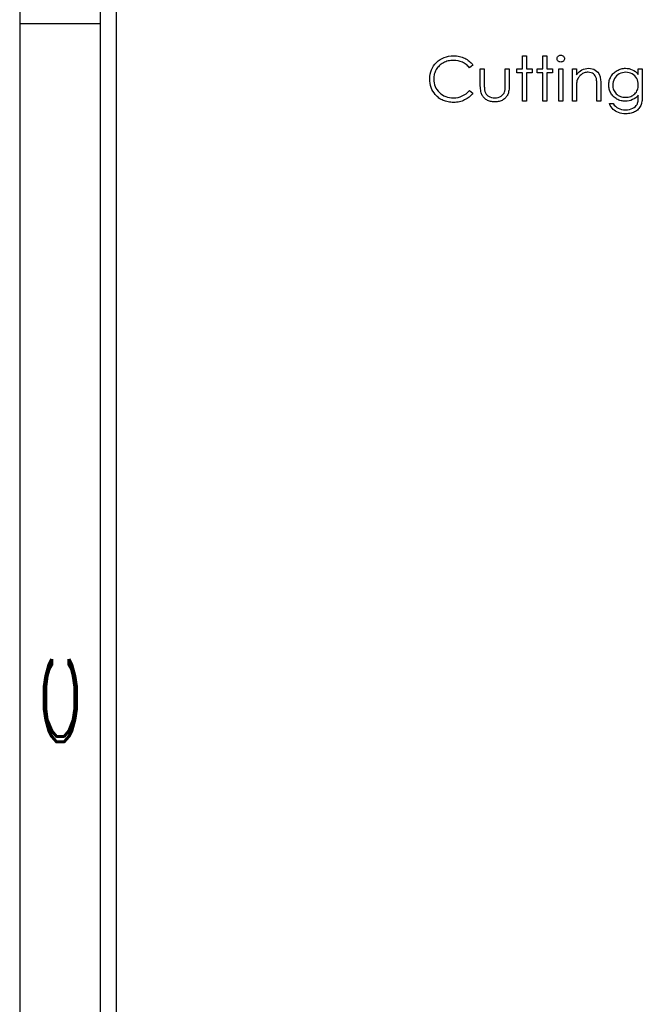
# Model space of a CAD drawing. Header units: inches. Extents: x 1694 to 2505, y -239 to -56.
# Tile 155 of 179: x 1829.64 to 1831.57, y -83.96 to -80.9. Entities that reach past the tile are written whole.
import ezdxf

# ---------------------------------------------------------------- set-up
doc = ezdxf.new("R2010")
doc.units = ezdxf.units.IN
doc.header["$LTSCALE"] = 0.5
doc.header["$MEASUREMENT"] = 0
doc.layers.add('SID-M-D', color=42, linetype='Continuous')
doc.layers.add('SID-M-S', color=105, linetype='Continuous')
doc.styles.add('R', font='ROMAND.SHX')

# ---------------------------------------------------------------- blocks, each defined once
blk = doc.blocks.new('*U21')
at = {"layer": 'SID-M-S'}
for p, q in [((-34.55, 22), (-34.55, 0)), ((-34.3, 22), (-34.3, 0)), ((-34.25, 22), (-34.25, 0)), ((-34.55, 11), (-34.3, 11))]:
    blk.add_line(p, q, dxfattribs=at)
at = {"layer": 'SID-M-D', "style": 'R', "width": 4}
blk.add_text('C', height=0.1, rotation=90, dxfattribs=at).set_placement((-34.3738, 8.7151))

msp = doc.modelspace()

# ---------------------------------------------------------------- linework, layer by layer
at = {"color": 7, "linetype": 'Continuous'}
for p, q in [((1830.95149, -81.02264), (1830.95795, -81.01972)), ((1830.95795, -81.01972), (1830.96474, -81.01746)), ((1830.96474, -81.01746), (1830.97186, -81.01585)), ((1830.97186, -81.01585), (1830.97934, -81.01489)), ((1830.97934, -81.01489), (1830.98712, -81.01456)), ((1830.98712, -81.01456), (1830.99187, -81.01467)), ((1830.99187, -81.01467), (1830.99651, -81.01503)), ((1830.99651, -81.01503), (1831.00101, -81.01563)), ((1831.00101, -81.01563), (1831.0054, -81.01646)), ((1831.0054, -81.01646), (1831.00968, -81.01751)), ((1831.00968, -81.01751), (1831.01384, -81.01884)), ((1831.01384, -81.01884), (1831.0179, -81.02038)), ((1831.0179, -81.02038), (1831.02182, -81.02215)), ((1831.02182, -81.02215), (1831.0256, -81.02414)), ((1831.20094, -81.05519), (1831.20094, -81.01456)), ((1831.20095, -81.01456), (1831.21331, -81.01456)), ((1831.21331, -81.01456), (1831.21331, -81.05519)), ((1831.26454, -81.05519), (1831.26454, -81.01456)), ((1831.26455, -81.01456), (1831.2769, -81.01456)), ((1831.2769, -81.01456), (1831.2769, -81.05519)), ((1831.3087, -81.02345), (1831.30892, -81.02132)), ((1831.30892, -81.02132), (1831.30956, -81.01936)), ((1831.30956, -81.01936), (1831.31061, -81.01754)), ((1831.31061, -81.01754), (1831.31207, -81.01591)), ((1831.31207, -81.01591), (1831.31384, -81.01456)), ((1831.31384, -81.01456), (1831.3158, -81.01356)), ((1831.3158, -81.01356), (1831.31787, -81.01298)), ((1831.31787, -81.01298), (1831.32013, -81.01279)), ((1831.32014, -81.01279), (1831.32242, -81.01298)), ((1831.32242, -81.01298), (1831.32455, -81.01356)), ((1831.32455, -81.01356), (1831.32651, -81.01456)), ((1831.32651, -81.01456), (1831.32827, -81.01591)), ((1831.32827, -81.01591), (1831.32976, -81.01754)), ((1831.32976, -81.01754), (1831.33081, -81.01936)), ((1831.33081, -81.01936), (1831.33145, -81.02132)), ((1831.33145, -81.02132), (1831.33167, -81.02345)), ((1830.91828, -81.05831), (1830.92124, -81.0521)), ((1830.92124, -81.0521), (1830.92488, -81.04616)), ((1830.92488, -81.04616), (1830.92916, -81.04056)), ((1830.92916, -81.04056), (1830.93413, -81.03523)), ((1830.93413, -81.03523), (1830.93959, -81.03037)), ((1830.93752, -81.05124), (1830.93526, -81.05431)), ((1830.93998, -81.04837), (1830.93752, -81.05124)), ((1830.93959, -81.03037), (1830.94536, -81.02618)), ((1830.94266, -81.04567), (1830.93998, -81.04837)), ((1830.94553, -81.04313), (1830.94266, -81.04567)), ((1830.94536, -81.02618), (1830.95149, -81.02264)), ((1830.94859, -81.04075), (1830.94553, -81.04313)), ((1830.95185, -81.03854), (1830.94859, -81.04075)), ((1830.95533, -81.0365), (1830.95185, -81.03854)), ((1830.95894, -81.03468), (1830.95533, -81.0365)), ((1830.96261, -81.03308), (1830.95894, -81.03468)), ((1830.96637, -81.03175), (1830.96261, -81.03308)), ((1830.97023, -81.03065), (1830.96637, -81.03175)), ((1830.97412, -81.02979), (1830.97023, -81.03065)), ((1830.97813, -81.02919), (1830.97412, -81.02979)), ((1830.98221, -81.0288), (1830.97813, -81.02919)), ((1830.98635, -81.02869), (1830.98221, -81.0288)), ((1830.99386, -81.02905), (1830.98635, -81.02869)), ((1831.00104, -81.03015), (1830.99386, -81.02905)), ((1831.00791, -81.03197), (1831.00104, -81.03015)), ((1831.01448, -81.03454), (1831.00791, -81.03197)), ((1831.01763, -81.03609), (1831.01448, -81.03454)), ((1831.02066, -81.0378), (1831.01763, -81.03609)), ((1831.02356, -81.03968), (1831.02066, -81.0378)), ((1831.02638, -81.04172), (1831.02356, -81.03968)), ((1831.0256, -81.02414), (1831.02922, -81.02632)), ((1831.02905, -81.04395), (1831.02638, -81.04172)), ((1831.03162, -81.04636), (1831.02905, -81.04395)), ((1831.02922, -81.02632), (1831.03267, -81.02869)), ((1831.03408, -81.04892), (1831.03162, -81.04636)), ((1831.03267, -81.02869), (1831.03593, -81.03123)), ((1831.03642, -81.05166), (1831.03408, -81.04892)), ((1831.03593, -81.03123), (1831.03902, -81.03399)), ((1831.04725, -81.04337), (1831.03642, -81.05166)), ((1831.03902, -81.03399), (1831.04194, -81.03692)), ((1831.04194, -81.03692), (1831.04468, -81.04006)), ((1831.04468, -81.04006), (1831.04724, -81.04337)), ((1831.30892, -81.02552), (1831.3087, -81.02345)), ((1831.30956, -81.02745), (1831.30892, -81.02552)), ((1831.31061, -81.02924), (1831.30956, -81.02745)), ((1831.31207, -81.03087), (1831.31061, -81.02924)), ((1831.31384, -81.03222), (1831.31207, -81.03087)), ((1831.3158, -81.03322), (1831.31384, -81.03222)), ((1831.31787, -81.0338), (1831.3158, -81.03322)), ((1831.32013, -81.03399), (1831.31787, -81.0338)), ((1831.32242, -81.0338), (1831.32013, -81.03399)), ((1831.32455, -81.03322), (1831.32242, -81.0338)), ((1831.32651, -81.03222), (1831.32455, -81.03322)), ((1831.32827, -81.03087), (1831.32651, -81.03222)), ((1831.32976, -81.02924), (1831.32827, -81.03087)), ((1831.33081, -81.02745), (1831.32976, -81.02924)), ((1831.33145, -81.02552), (1831.33081, -81.02745)), ((1831.33167, -81.02345), (1831.33145, -81.02552)), ((1830.91298, -81.08619), (1830.91331, -81.07876)), ((1830.91331, -81.07876), (1830.91431, -81.07164)), ((1830.91431, -81.07164), (1830.91596, -81.06482)), ((1830.91596, -81.06482), (1830.91828, -81.05831)), ((1830.92546, -81.08307), (1830.92535, -81.08713)), ((1830.92585, -81.07909), (1830.92546, -81.08307)), ((1830.92645, -81.07526), (1830.92585, -81.07909)), ((1830.92731, -81.0715), (1830.92645, -81.07526)), ((1830.92841, -81.06783), (1830.92731, -81.0715)), ((1830.92976, -81.0643), (1830.92841, -81.06783)), ((1830.93134, -81.06085), (1830.92976, -81.0643)), ((1830.93319, -81.05751), (1830.93134, -81.06085)), ((1830.93526, -81.05431), (1830.93319, -81.05751)), ((1831.07021, -81.05519), (1831.08258, -81.05519)), ((1831.07021, -81.1033), (1831.07021, -81.05519)), ((1831.08258, -81.05519), (1831.08258, -81.10189)), ((1831.14794, -81.10189), (1831.14794, -81.05519)), ((1831.14794, -81.05519), (1831.16031, -81.05519)), ((1831.16031, -81.05519), (1831.16031, -81.10421)), ((1831.18327, -81.06756), (1831.18327, -81.05519)), ((1831.18327, -81.05519), (1831.20094, -81.05519)), ((1831.20094, -81.06756), (1831.18327, -81.06756)), ((1831.20094, -81.15589), (1831.20094, -81.06756)), ((1831.21331, -81.05519), (1831.23097, -81.05519)), ((1831.23097, -81.06756), (1831.21331, -81.06756)), ((1831.21331, -81.06756), (1831.21331, -81.15589)), ((1831.23097, -81.05519), (1831.23097, -81.06756)), ((1831.24687, -81.06756), (1831.24687, -81.05519)), ((1831.24687, -81.05519), (1831.26454, -81.05519)), ((1831.26454, -81.06756), (1831.24687, -81.06756)), ((1831.26454, -81.15589), (1831.26454, -81.06756)), ((1831.2769, -81.05519), (1831.29457, -81.05519)), ((1831.29457, -81.06756), (1831.2769, -81.06756)), ((1831.2769, -81.06756), (1831.2769, -81.15589)), ((1831.29457, -81.05519), (1831.29457, -81.06756)), ((1831.314, -81.15589), (1831.314, -81.05519)), ((1831.31402, -81.05519), (1831.32637, -81.05519)), ((1831.32637, -81.05519), (1831.32637, -81.15589)), ((1831.3564, -81.15589), (1831.3564, -81.05519)), ((1831.35641, -81.05519), (1831.36877, -81.05519)), ((1831.36877, -81.05519), (1831.36877, -81.07335)), ((1831.36877, -81.07335), (1831.37282, -81.06849)), ((1831.37282, -81.06849), (1831.37708, -81.06433)), ((1831.37534, -81.08205), (1831.37387, -81.08448)), ((1831.37702, -81.07973), (1831.37534, -81.08205)), ((1831.3789, -81.07752), (1831.37702, -81.07973)), ((1831.37708, -81.06433), (1831.38155, -81.0609)), ((1831.38097, -81.07545), (1831.3789, -81.07752)), ((1831.38326, -81.07346), (1831.38097, -81.07545)), ((1831.38155, -81.0609), (1831.38624, -81.05817)), ((1831.38569, -81.07167), (1831.38326, -81.07346)), ((1831.3882, -81.07009), (1831.38569, -81.07167)), ((1831.38624, -81.05817), (1831.39113, -81.0561)), ((1831.39079, -81.0688), (1831.3882, -81.07009)), ((1831.39347, -81.06769), (1831.39079, -81.0688)), ((1831.39113, -81.0561), (1831.39623, -81.05461)), ((1831.3962, -81.06687), (1831.39347, -81.06769)), ((1831.39905, -81.06626), (1831.3962, -81.06687)), ((1831.39623, -81.05461), (1831.40156, -81.05373)), ((1831.40195, -81.0659), (1831.39905, -81.06626)), ((1831.40156, -81.05373), (1831.40708, -81.05342)), ((1831.40493, -81.06579), (1831.40195, -81.0659)), ((1831.40995, -81.06609), (1831.40493, -81.06579)), ((1831.40708, -81.05342), (1831.41266, -81.05378)), ((1831.41448, -81.06703), (1831.40995, -81.06609)), ((1831.41266, -81.05378), (1831.4179, -81.05483)), ((1831.41851, -81.06858), (1831.41448, -81.06703)), ((1831.4179, -81.05483), (1831.42281, -81.05662)), ((1831.42204, -81.07076), (1831.41851, -81.06858)), ((1831.42505, -81.07355), (1831.42204, -81.07076)), ((1831.42281, -81.05662), (1831.4274, -81.05911)), ((1831.42753, -81.07694), (1831.42505, -81.07355)), ((1831.4274, -81.05911), (1831.43154, -81.0622)), ((1831.42949, -81.08097), (1831.42753, -81.07694)), ((1831.4309, -81.08561), (1831.42949, -81.08097)), ((1831.43154, -81.0622), (1831.43512, -81.06579)), ((1831.43512, -81.06579), (1831.43811, -81.06987)), ((1831.43811, -81.06987), (1831.44051, -81.07446)), ((1831.44051, -81.07446), (1831.4415, -81.07702)), ((1831.4415, -81.07702), (1831.44236, -81.07995)), ((1831.44236, -81.07995), (1831.44307, -81.08318)), ((1831.44307, -81.08318), (1831.44368, -81.08677)), ((1831.47336, -81.08547), (1831.47476, -81.08241)), ((1831.47476, -81.08241), (1831.47639, -81.07937)), ((1831.47639, -81.07937), (1831.47821, -81.07644)), ((1831.47821, -81.07644), (1831.4802, -81.07368)), ((1831.4802, -81.07368), (1831.48235, -81.07109)), ((1831.48235, -81.07109), (1831.48467, -81.06863)), ((1831.48467, -81.06863), (1831.48716, -81.06634)), ((1831.48716, -81.06634), (1831.48981, -81.06422)), ((1831.49014, -81.08122), (1831.48718, -81.08561)), ((1831.48981, -81.06422), (1831.49262, -81.06223)), ((1831.49359, -81.07733), (1831.49014, -81.08122)), ((1831.49262, -81.06223), (1831.4956, -81.06041)), ((1831.49754, -81.07393), (1831.49359, -81.07733)), ((1831.4956, -81.06041), (1831.49869, -81.05878)), ((1831.50201, -81.07106), (1831.49754, -81.07393)), ((1831.49869, -81.05878), (1831.50181, -81.05734)), ((1831.50181, -81.05734), (1831.50499, -81.05616)), ((1831.50684, -81.06874), (1831.50201, -81.07106)), ((1831.50499, -81.05616), (1831.50819, -81.05516)), ((1831.51183, -81.06711), (1831.50684, -81.06874)), ((1831.50819, -81.05516), (1831.51145, -81.05442)), ((1831.51145, -81.05442), (1831.51476, -81.05386)), ((1831.51705, -81.06612), (1831.51183, -81.06711)), ((1831.51476, -81.05386), (1831.5181, -81.05353)), ((1831.52247, -81.06579), (1831.51705, -81.06612)), ((1831.5181, -81.05353), (1831.52147, -81.05342)), ((1831.52147, -81.05342), (1831.52702, -81.0537)), ((1831.52765, -81.06612), (1831.52246, -81.06579)), ((1831.52702, -81.0537), (1831.53237, -81.0545)), ((1831.53267, -81.06706), (1831.52765, -81.06612)), ((1831.53237, -81.0545), (1831.53753, -81.05582)), ((1831.5375, -81.06869), (1831.53267, -81.06706)), ((1831.54217, -81.07092), (1831.5375, -81.06869)), ((1831.53753, -81.05582), (1831.5425, -81.0577)), ((1831.5465, -81.07371), (1831.54217, -81.07092)), ((1831.5425, -81.0577), (1831.54733, -81.06024)), ((1831.55029, -81.07697), (1831.5465, -81.07371)), ((1831.54733, -81.06024), (1831.55211, -81.06361)), ((1831.55357, -81.08069), (1831.55029, -81.07697)), ((1831.55211, -81.06361), (1831.55674, -81.0678)), ((1831.55633, -81.08489), (1831.55357, -81.08069)), ((1831.55674, -81.0678), (1831.56133, -81.0728)), ((1831.56133, -81.05519), (1831.57369, -81.05519)), ((1831.56133, -81.0728), (1831.56133, -81.05519)), ((1831.57369, -81.05519), (1831.57369, -81.1351)), ((1830.91326, -81.09325), (1830.91298, -81.08619)), ((1830.91409, -81.10004), (1830.91326, -81.09325)), ((1830.91544, -81.10659), (1830.91409, -81.10004)), ((1830.91734, -81.11285), (1830.91544, -81.10659)), ((1830.9198, -81.11887), (1830.91734, -81.11285)), ((1830.92535, -81.08713), (1830.92562, -81.09323)), ((1830.92562, -81.09323), (1830.92645, -81.09905)), ((1830.92645, -81.09905), (1830.92781, -81.10463)), ((1830.92781, -81.10463), (1830.92974, -81.10993)), ((1830.92974, -81.10993), (1830.93219, -81.11501)), ((1831.07029, -81.10846), (1831.07021, -81.1033)), ((1831.07051, -81.11329), (1831.07029, -81.10846)), ((1831.0709, -81.11777), (1831.07051, -81.11329)), ((1831.08258, -81.10189), (1831.0826, -81.10601)), ((1831.0826, -81.10601), (1831.08269, -81.10976)), ((1831.08269, -81.10976), (1831.08285, -81.11321)), ((1831.08285, -81.11321), (1831.08307, -81.11633)), ((1831.14766, -81.11412), (1831.1478, -81.11045)), ((1831.1478, -81.11045), (1831.14791, -81.10637)), ((1831.14791, -81.10637), (1831.14794, -81.10189)), ((1831.16, -81.1139), (1831.15962, -81.11829)), ((1831.16022, -81.10921), (1831.16, -81.1139)), ((1831.16031, -81.10421), (1831.16022, -81.10921)), ((1831.36888, -81.11042), (1831.36879, -81.11476)), ((1831.36904, -81.10648), (1831.36888, -81.11042)), ((1831.36924, -81.10292), (1831.36904, -81.10648)), ((1831.36951, -81.09971), (1831.36924, -81.10292)), ((1831.36984, -81.09693), (1831.36951, -81.09971)), ((1831.37023, -81.0945), (1831.36984, -81.09693)), ((1831.37067, -81.09245), (1831.37023, -81.0945)), ((1831.37153, -81.08969), (1831.37067, -81.09245)), ((1831.3726, -81.08702), (1831.37153, -81.08969)), ((1831.37387, -81.08448), (1831.3726, -81.08702)), ((1831.43123, -81.08721), (1831.4309, -81.08561)), ((1831.43154, -81.0892), (1831.43123, -81.08721)), ((1831.43178, -81.09151), (1831.43154, -81.0892)), ((1831.43201, -81.09419), (1831.43178, -81.09151)), ((1831.43217, -81.09726), (1831.43201, -81.09419)), ((1831.43228, -81.10065), (1831.43217, -81.09726)), ((1831.43234, -81.10441), (1831.43228, -81.10065)), ((1831.43236, -81.10852), (1831.43234, -81.10441)), ((1831.43236, -81.15589), (1831.43236, -81.10852)), ((1831.44368, -81.08677), (1831.44412, -81.09069)), ((1831.44412, -81.09069), (1831.44445, -81.09494)), ((1831.44445, -81.09494), (1831.44468, -81.09955)), ((1831.44468, -81.09955), (1831.44473, -81.10446)), ((1831.44473, -81.10446), (1831.44473, -81.15589)), ((1831.46946, -81.10521), (1831.46957, -81.10178)), ((1831.46957, -81.10863), (1831.46946, -81.10521)), ((1831.46957, -81.10178), (1831.4699, -81.09839)), ((1831.46988, -81.112), (1831.46957, -81.10863)), ((1831.4704, -81.11528), (1831.46988, -81.112)), ((1831.4699, -81.09839), (1831.47043, -81.09508)), ((1831.47043, -81.09508), (1831.4712, -81.09182)), ((1831.4712, -81.09182), (1831.47217, -81.08862)), ((1831.47217, -81.08862), (1831.47336, -81.08547)), ((1831.48216, -81.1004), (1831.48183, -81.1057)), ((1831.48183, -81.1057), (1831.48199, -81.10971)), ((1831.48199, -81.10971), (1831.48252, -81.11354)), ((1831.48318, -81.09527), (1831.48216, -81.1004)), ((1831.48252, -81.11354), (1831.4834, -81.11721)), ((1831.48484, -81.09036), (1831.48318, -81.09527)), ((1831.48718, -81.08561), (1831.48484, -81.09036)), ((1831.55851, -81.08944), (1831.55633, -81.08489)), ((1831.56008, -81.09433), (1831.55851, -81.08944)), ((1831.55981, -81.11702), (1831.56064, -81.11321)), ((1831.56102, -81.09949), (1831.56008, -81.09433)), ((1831.56064, -81.11321), (1831.56116, -81.10921)), ((1831.56133, -81.10499), (1831.56102, -81.09949)), ((1831.56116, -81.10921), (1831.56133, -81.10499)), ((1830.92281, -81.12461), (1830.9198, -81.11887)), ((1830.92637, -81.1301), (1830.92281, -81.12461)), ((1830.93045, -81.13532), (1830.92637, -81.1301)), ((1830.9331, -81.13825), (1830.93045, -81.13532)), ((1830.93219, -81.11501), (1830.93523, -81.11981)), ((1830.93589, -81.14098), (1830.9331, -81.13825)), ((1830.93523, -81.11981), (1830.93879, -81.12436)), ((1830.93879, -81.14352), (1830.93589, -81.14098)), ((1830.93879, -81.12436), (1830.9429, -81.12864)), ((1830.9418, -81.14587), (1830.93879, -81.14352)), ((1830.9429, -81.12864), (1830.94743, -81.13253)), ((1830.94743, -81.13253), (1830.95226, -81.13593)), ((1830.95226, -81.13593), (1830.95737, -81.13877)), ((1830.95737, -81.13877), (1830.96275, -81.14112)), ((1830.96275, -81.14112), (1830.96844, -81.14294)), ((1830.96844, -81.14294), (1830.9744, -81.14424)), ((1830.9744, -81.14424), (1830.98067, -81.14504)), ((1830.99441, -81.14493), (1831.00131, -81.14385)), ((1831.00131, -81.14385), (1831.00791, -81.14206)), ((1831.00791, -81.14206), (1831.01423, -81.13954)), ((1831.01423, -81.13954), (1831.02022, -81.13631)), ((1831.02022, -81.13631), (1831.02593, -81.13237)), ((1831.02593, -81.13237), (1831.03132, -81.1277)), ((1831.03132, -81.1277), (1831.03642, -81.12232)), ((1831.03571, -81.14275), (1831.03242, -81.14534)), ((1831.03883, -81.13999), (1831.03571, -81.14275)), ((1831.03642, -81.12232), (1831.04724, -81.13052)), ((1831.04178, -81.13703), (1831.03883, -81.13999)), ((1831.04459, -81.13386), (1831.04178, -81.13703)), ((1831.04724, -81.13052), (1831.04459, -81.13386)), ((1831.07145, -81.12193), (1831.0709, -81.11777)), ((1831.07214, -81.12574), (1831.07145, -81.12193)), ((1831.073, -81.12925), (1831.07214, -81.12574)), ((1831.07402, -81.1324), (1831.073, -81.12925)), ((1831.07518, -81.13521), (1831.07402, -81.1324)), ((1831.0765, -81.13778), (1831.07518, -81.13521)), ((1831.07799, -81.14021), (1831.0765, -81.13778)), ((1831.07962, -81.1425), (1831.07799, -81.14021)), ((1831.08142, -81.14465), (1831.07962, -81.1425)), ((1831.08307, -81.11633), (1831.08335, -81.11909)), ((1831.08335, -81.11909), (1831.08368, -81.12155)), ((1831.08368, -81.12155), (1831.08407, -81.12365)), ((1831.08407, -81.12365), (1831.08454, -81.12544)), ((1831.08454, -81.12544), (1831.08536, -81.12768)), ((1831.08536, -81.12768), (1831.08633, -81.1298)), ((1831.08633, -81.1298), (1831.08749, -81.13179)), ((1831.08749, -81.13179), (1831.08879, -81.13367)), ((1831.08879, -81.13367), (1831.09028, -81.13543)), ((1831.09028, -81.13543), (1831.09193, -81.13706)), ((1831.09193, -81.13706), (1831.09373, -81.13858)), ((1831.09373, -81.13858), (1831.09572, -81.13996)), ((1831.09572, -81.13996), (1831.10005, -81.14228)), ((1831.10005, -81.14228), (1831.1048, -81.14396)), ((1831.1048, -81.14396), (1831.10993, -81.14495)), ((1831.12097, -81.14495), (1831.12605, -81.14399)), ((1831.12605, -81.14399), (1831.13069, -81.14236)), ((1831.13069, -81.14236), (1831.13488, -81.1401)), ((1831.13488, -81.1401), (1831.13856, -81.13731)), ((1831.13856, -81.13731), (1831.14162, -81.13408)), ((1831.14162, -81.13408), (1831.14408, -81.13046)), ((1831.14408, -81.13046), (1831.1459, -81.12643)), ((1831.1459, -81.12643), (1831.14637, -81.12478)), ((1831.14637, -81.12478), (1831.14678, -81.12273)), ((1831.14678, -81.12273), (1831.14714, -81.12028)), ((1831.14714, -81.12028), (1831.14744, -81.11741)), ((1831.14744, -81.11741), (1831.14766, -81.11412)), ((1831.15089, -81.14255), (1831.14913, -81.14468)), ((1831.15255, -81.14029), (1831.15089, -81.14255)), ((1831.15401, -81.13789), (1831.15255, -81.14029)), ((1831.15534, -81.13535), (1831.15401, -81.13789)), ((1831.1565, -81.13256), (1831.15534, -81.13535)), ((1831.15752, -81.12947), (1831.1565, -81.13256)), ((1831.15837, -81.12607), (1831.15752, -81.12947)), ((1831.15906, -81.12232), (1831.15837, -81.12607)), ((1831.15962, -81.11829), (1831.15906, -81.12232)), ((1831.36879, -81.11476), (1831.36877, -81.11948)), ((1831.36877, -81.11948), (1831.36877, -81.15589)), ((1831.47112, -81.11848), (1831.4704, -81.11528)), ((1831.47206, -81.12163), (1831.47112, -81.11848)), ((1831.47322, -81.12469), (1831.47206, -81.12163)), ((1831.47457, -81.1277), (1831.47322, -81.12469)), ((1831.47612, -81.13063), (1831.47457, -81.1277)), ((1831.47788, -81.13344), (1831.47612, -81.13063)), ((1831.47981, -81.13612), (1831.47788, -81.13344)), ((1831.48191, -81.13863), (1831.47981, -81.13612)), ((1831.48418, -81.14101), (1831.48191, -81.13863)), ((1831.4834, -81.11721), (1831.48462, -81.12066)), ((1831.48663, -81.14324), (1831.48418, -81.14101)), ((1831.48462, -81.12066), (1831.48616, -81.12398)), ((1831.48616, -81.12398), (1831.48807, -81.1271)), ((1831.48925, -81.14531), (1831.48663, -81.14324)), ((1831.48807, -81.1271), (1831.49033, -81.13005)), ((1831.49033, -81.13005), (1831.49293, -81.13281)), ((1831.49293, -81.13281), (1831.4958, -81.13532)), ((1831.4958, -81.13532), (1831.49889, -81.1375)), ((1831.49889, -81.1375), (1831.5022, -81.13932)), ((1831.5022, -81.13932), (1831.50568, -81.14084)), ((1831.50568, -81.14084), (1831.50938, -81.142)), ((1831.50938, -81.142), (1831.5133, -81.14286)), ((1831.5133, -81.14286), (1831.51741, -81.14335)), ((1831.51741, -81.14335), (1831.52172, -81.14352)), ((1831.52172, -81.14352), (1831.52608, -81.14335)), ((1831.52608, -81.14335), (1831.53022, -81.14286)), ((1831.53022, -81.14286), (1831.53414, -81.14203)), ((1831.53414, -81.14203), (1831.53784, -81.14087)), ((1831.53784, -81.14087), (1831.54131, -81.13938)), ((1831.54131, -81.13938), (1831.54457, -81.13753)), ((1831.54457, -81.13753), (1831.54764, -81.13538)), ((1831.54764, -81.13538), (1831.55045, -81.13289)), ((1831.55045, -81.13289), (1831.55299, -81.13013)), ((1831.55299, -81.13013), (1831.5552, -81.12715)), ((1831.55746, -81.14098), (1831.55321, -81.14484)), ((1831.5552, -81.12715), (1831.55708, -81.12398)), ((1831.55708, -81.12398), (1831.55862, -81.12061)), ((1831.56133, -81.13659), (1831.55746, -81.14098)), ((1831.55862, -81.12061), (1831.55981, -81.11702)), ((1831.56127, -81.14581), (1831.56133, -81.14181)), ((1831.56133, -81.14181), (1831.56133, -81.13659)), ((1831.57364, -81.14021), (1831.57347, -81.14495)), ((1831.57369, -81.1351), (1831.57364, -81.14021)), ((1830.94495, -81.14802), (1830.9418, -81.14587)), ((1830.9482, -81.15001), (1830.94495, -81.14802)), ((1830.95157, -81.1518), (1830.9482, -81.15001)), ((1830.95508, -81.1534), (1830.95157, -81.1518)), ((1830.95869, -81.15481), (1830.95508, -81.1534)), ((1830.96242, -81.15602), (1830.95869, -81.15481)), ((1830.96626, -81.15707), (1830.96242, -81.15602)), ((1830.97023, -81.1579), (1830.96626, -81.15707)), ((1830.97432, -81.15856), (1830.97023, -81.1579)), ((1830.97851, -81.15903), (1830.97432, -81.15856)), ((1830.98285, -81.15934), (1830.97851, -81.15903)), ((1830.98067, -81.14504), (1830.98721, -81.14529)), ((1830.98729, -81.15942), (1830.98285, -81.15934)), ((1830.98721, -81.14529), (1830.99441, -81.14493)), ((1830.99198, -81.15931), (1830.98729, -81.15942)), ((1830.99654, -81.15895), (1830.99198, -81.15931)), ((1831.00101, -81.15837), (1830.99654, -81.15895)), ((1831.00534, -81.15754), (1831.00101, -81.15837)), ((1831.00959, -81.15647), (1831.00534, -81.15754)), ((1831.01371, -81.15517), (1831.00959, -81.15647)), ((1831.01771, -81.15365), (1831.01371, -81.15517)), ((1831.0216, -81.15188), (1831.01771, -81.15365)), ((1831.02535, -81.1499), (1831.0216, -81.15188)), ((1831.02897, -81.14772), (1831.02535, -81.1499)), ((1831.03242, -81.14534), (1831.02897, -81.14772)), ((1831.08338, -81.14664), (1831.08142, -81.14465)), ((1831.0855, -81.14849), (1831.08338, -81.14664)), ((1831.08779, -81.1502), (1831.0855, -81.14849)), ((1831.09022, -81.15175), (1831.08779, -81.1502)), ((1831.09282, -81.15313), (1831.09022, -81.15175)), ((1831.09558, -81.15434), (1831.09282, -81.15313)), ((1831.09848, -81.15533), (1831.09558, -81.15434)), ((1831.10154, -81.15616), (1831.09848, -81.15533)), ((1831.10477, -81.15682), (1831.10154, -81.15616)), ((1831.10814, -81.15729), (1831.10477, -81.15682)), ((1831.11167, -81.15757), (1831.10814, -81.15729)), ((1831.10993, -81.14495), (1831.11545, -81.14529)), ((1831.11534, -81.15765), (1831.11167, -81.15757)), ((1831.11904, -81.15757), (1831.11534, -81.15765)), ((1831.11545, -81.14529), (1831.12097, -81.14495)), ((1831.12255, -81.15729), (1831.11904, -81.15757)), ((1831.12591, -81.15682), (1831.12255, -81.15729)), ((1831.12914, -81.15616), (1831.12591, -81.15682)), ((1831.13218, -81.15533), (1831.12914, -81.15616)), ((1831.13508, -81.15434), (1831.13218, -81.15533)), ((1831.13781, -81.15313), (1831.13508, -81.15434)), ((1831.14038, -81.15175), (1831.13781, -81.15313)), ((1831.14281, -81.1502), (1831.14038, -81.15175)), ((1831.14507, -81.14849), (1831.14281, -81.1502)), ((1831.14717, -81.14667), (1831.14507, -81.14849)), ((1831.14913, -81.14468), (1831.14717, -81.14667)), ((1831.21331, -81.15589), (1831.20094, -81.15589)), ((1831.2769, -81.15589), (1831.26454, -81.15589)), ((1831.32637, -81.15589), (1831.314, -81.15589)), ((1831.36877, -81.15589), (1831.3564, -81.15589)), ((1831.44473, -81.15589), (1831.43236, -81.15589)), ((1831.47399, -81.16858), (1831.47123, -81.16295)), ((1831.47123, -81.16295), (1831.4836, -81.16295)), ((1831.47689, -81.1735), (1831.47399, -81.16858)), ((1831.4799, -81.17766), (1831.47689, -81.1735)), ((1831.4836, -81.16295), (1831.48672, -81.16759)), ((1831.48672, -81.16759), (1831.49028, -81.17156)), ((1831.49204, -81.14725), (1831.48925, -81.14531)), ((1831.49028, -81.17156), (1831.49425, -81.17493)), ((1831.495, -81.14904), (1831.49204, -81.14725)), ((1831.49425, -81.17493), (1831.49864, -81.17764)), ((1831.49806, -81.15064), (1831.495, -81.14904)), ((1831.50121, -81.15202), (1831.49806, -81.15064)), ((1831.50438, -81.15321), (1831.50121, -81.15202)), ((1831.50761, -81.15417), (1831.50438, -81.15321)), ((1831.5109, -81.15492), (1831.50761, -81.15417)), ((1831.51424, -81.15544), (1831.5109, -81.15492)), ((1831.51763, -81.15578), (1831.51424, -81.15544)), ((1831.52108, -81.15589), (1831.51763, -81.15578)), ((1831.52693, -81.15558), (1831.52108, -81.15589)), ((1831.53259, -81.15464), (1831.52693, -81.15558)), ((1831.53811, -81.1531), (1831.53259, -81.15464)), ((1831.54347, -81.15092), (1831.53811, -81.1531)), ((1831.54855, -81.14816), (1831.54347, -81.15092)), ((1831.54416, -81.17764), (1831.54846, -81.1751)), ((1831.54846, -81.1751), (1831.55211, -81.17225)), ((1831.55321, -81.14484), (1831.54855, -81.14816)), ((1831.55211, -81.17225), (1831.55506, -81.16911)), ((1831.55506, -81.16911), (1831.55738, -81.16566)), ((1831.55738, -81.16566), (1831.55832, -81.1637)), ((1831.55832, -81.1637), (1831.55912, -81.16146)), ((1831.55912, -81.16146), (1831.55978, -81.15892)), ((1831.55978, -81.15892), (1831.56033, -81.15608)), ((1831.56033, -81.15608), (1831.56077, -81.15296)), ((1831.56077, -81.15296), (1831.56108, -81.14954)), ((1831.56108, -81.14954), (1831.56127, -81.14581)), ((1831.56704, -81.1725), (1831.56522, -81.17546)), ((1831.56864, -81.16936), (1831.56704, -81.1725)), ((1831.57002, -81.16599), (1831.56864, -81.16936)), ((1831.57088, -81.16337), (1831.57002, -81.16599)), ((1831.57162, -81.16038), (1831.57088, -81.16337)), ((1831.57226, -81.15707), (1831.57162, -81.16038)), ((1831.57278, -81.15337), (1831.57226, -81.15707)), ((1831.57317, -81.14934), (1831.57278, -81.15337)), ((1831.57347, -81.14495), (1831.57317, -81.14934)), ((1831.48304, -81.18114), (1831.4799, -81.17766)), ((1831.48649, -81.1841), (1831.48304, -81.18114)), ((1831.49039, -81.18672), (1831.48649, -81.1841)), ((1831.49478, -81.18904), (1831.49039, -81.18672)), ((1831.49963, -81.19105), (1831.49478, -81.18904)), ((1831.49864, -81.17764), (1831.50353, -81.17971)), ((1831.50491, -81.19268), (1831.49963, -81.19105)), ((1831.50353, -81.17971), (1831.50896, -81.1812)), ((1831.51051, -81.19381), (1831.50491, -81.19268)), ((1831.50896, -81.1812), (1831.51493, -81.18208)), ((1831.51642, -81.19453), (1831.51051, -81.19381)), ((1831.51493, -81.18208), (1831.52147, -81.18238)), ((1831.52265, -81.19475), (1831.51642, -81.19453)), ((1831.52147, -81.18238), (1831.52793, -81.18208)), ((1831.52693, -81.19464), (1831.52265, -81.19475)), ((1831.53107, -81.19428), (1831.52693, -81.19464)), ((1831.52793, -81.18208), (1831.53386, -81.1812)), ((1831.53505, -81.1937), (1831.53107, -81.19428)), ((1831.53386, -81.1812), (1831.53927, -81.17971)), ((1831.53886, -81.19287), (1831.53505, -81.1937)), ((1831.54253, -81.19185), (1831.53886, -81.19287)), ((1831.53927, -81.17971), (1831.54416, -81.17764)), ((1831.54603, -81.19056), (1831.54253, -81.19185)), ((1831.54937, -81.18904), (1831.54603, -81.19056)), ((1831.55255, -81.1873), (1831.54937, -81.18904)), ((1831.55556, -81.18534), (1831.55255, -81.1873)), ((1831.55832, -81.18316), (1831.55556, -81.18534)), ((1831.56083, -81.18078), (1831.55832, -81.18316)), ((1831.56315, -81.17822), (1831.56083, -81.18078)), ((1831.56522, -81.17546), (1831.56315, -81.17822))]:
    msp.add_line(p, q, dxfattribs=at)

# ---------------------------------------------------------------- block references
at = {"layer": 'SID-M-D'}
msp.add_blockref('*U21', (1864.18872, -91.91426), dxfattribs=at)

doc.saveas('drawing.dxf')
